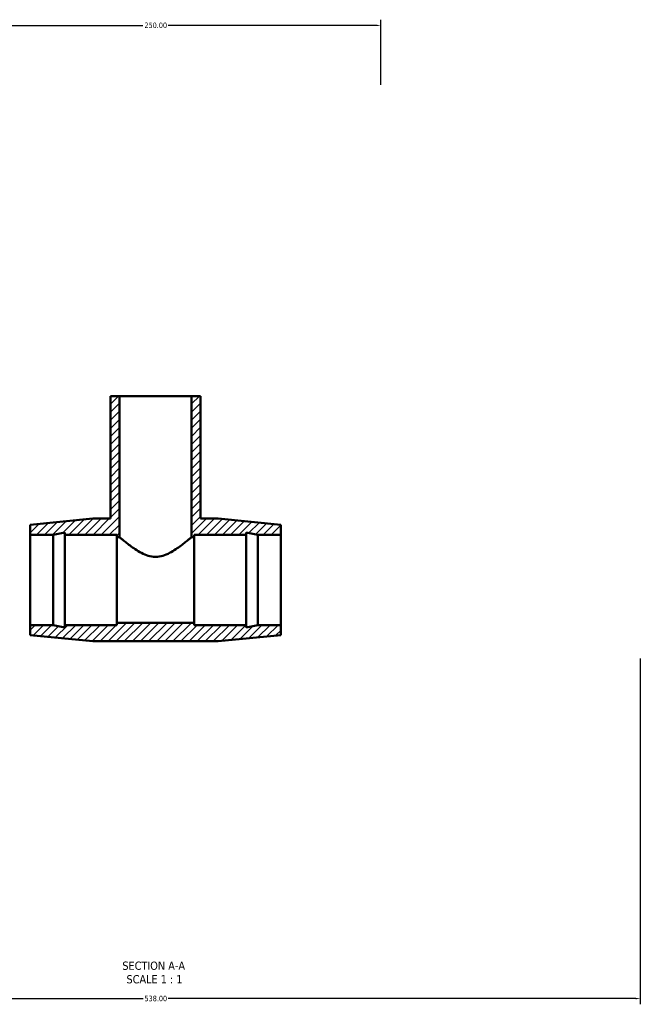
# Model space of a CAD drawing. Header units: millimetres. Extents: x -146 to 1455, y -197 to 1718.
# Tile 7 of 8: x 498 to 842, y 1172 to 1718. Entities that reach past the tile are written whole.
import ezdxf

# ---------------------------------------------------------------- set-up
doc = ezdxf.new("R2010")
doc.units = ezdxf.units.MM
for name, color, linetype, lineweight in [('Dimension (ANSI)', 7, 'Continuous', 25), ('Hatch (ANSI)', 7, 'Continuous', 18), ('Symbol (ANSI)', 7, 'Continuous', 25), ('Visible (ANSI)', 7, 'Continuous', 50)]:
    doc.layers.add(name, color=color, linetype=linetype, lineweight=lineweight)
doc.styles.add('Label Text (ANSI)', font='tahoma.ttf')
doc.styles.add('Note Text (ANSI)', font='tahoma.ttf')
doc.dimstyles.new('Default - mm (ANSI)', dxfattribs={"dimtxt": 3.048, "dimasz": 2.5, "dimexe": 3.175, "dimexo": 1.6002, "dimgap": 0.8, "dimtad": 0, "dimtoh": 1, "dimrnd": 1e-08, "dimzin": 4, "dimdsep": 46, "dimtxsty": 'Note Text (ANSI)', "dimcen": 0.09, "dimdle": 10, "dimclrd": 256, "dimclre": 256, "dimclrt": 256, "dimadec": 1, "dimazin": 1, "dimtfac": 1, "dimtofl": 0, "dimtmove": 0, "dimatfit": 3, "dimfxl": 1, "dimtolj": 1, "dimtzin": 4, "dimlwd": -1, "dimlwe": -1, "dimarcsym": 0})

# ---------------------------------------------------------------- blocks, each defined once
blk = doc.blocks.new('*D9')
at = {"layer": 'Defpoints', "color": 0, "transparency": 16777216}
for p in [(698.03, 1714.44), (448.03, 1679.92), (698.03, 1679.92)]:
    blk.add_point(p, dxfattribs=at)
at = {"layer": 'Dimension (ANSI)', "transparency": 16777216}
for p, q in [((448.03, 1681.52), (448.03, 1717.62)), ((698.03, 1681.52), (698.03, 1717.62)), ((450.53, 1714.44), (566.07, 1714.44)), ((695.53, 1714.44), (579.99, 1714.44))]:
    blk.add_line(p, q, dxfattribs=at)
for points in [[(450.53, 1714.86), (450.53, 1714.03), (448.03, 1714.44)], [(695.53, 1714.86), (695.53, 1714.03), (698.03, 1714.44)]]:
    blk.add_solid(points, dxfattribs=at)
at = {"layer": 'Dimension (ANSI)', "color": 230, "true_color": 0xff0080, "transparency": 16777216, "insert": (566.87, 1716.03), "char_height": 3.048, "attachment_point": 1, "style": 'Note Text (ANSI)'}
blk.add_mtext('\\A1;250.00', dxfattribs=at)
blk = doc.blocks.new('*D10')
at = {"layer": 'Defpoints', "color": 0, "transparency": 16777216}
for p in [(304.03, 1364.92), (842.03, 1364.92), (842.03, 1174.78)]:
    blk.add_point(p, dxfattribs=at)
at = {"layer": 'Dimension (ANSI)', "transparency": 16777216}
for p, q in [((304.03, 1363.32), (304.03, 1171.61)), ((842.03, 1363.32), (842.03, 1171.61)), ((306.53, 1174.78), (566.09, 1174.78)), ((839.53, 1174.78), (579.98, 1174.78))]:
    blk.add_line(p, q, dxfattribs=at)
for points in [[(306.53, 1175.2), (306.53, 1174.37), (304.03, 1174.78)], [(839.53, 1175.2), (839.53, 1174.37), (842.03, 1174.78)]]:
    blk.add_solid(points, dxfattribs=at)
at = {"layer": 'Dimension (ANSI)', "color": 230, "true_color": 0xff0080, "transparency": 16777216, "insert": (566.89, 1176.38), "char_height": 3.048, "attachment_point": 1, "style": 'Note Text (ANSI)'}
blk.add_mtext('\\A1;538.00', dxfattribs=at)

msp = doc.modelspace()

# ---------------------------------------------------------------- hatches: boundary and pattern name
at = {"layer": 'Hatch (ANSI)'}
h = msp.add_hatch(dxfattribs=at)
h.set_pattern_fill('ANSI31', color=256, scale=25.4, style=0)
h.set_pattern_definition([(45, (0, 0), (-2.245064, 2.245064), [])])
h.paths.add_polyline_path([(548.031, 1508.918), (548.031, 1440.918), (538.281, 1440.918), (503.531, 1437.518), (503.531, 1431.918), (516.331, 1431.918), (522.731, 1433.278), (522.731, 1431.918), (551.531, 1431.918), (551.531, 1430.668), (553.031, 1430.668), (553.031, 1508.918)])
h.paths.add_polyline_path([(598.031, 1440.918), (598.031, 1508.918), (593.031, 1508.918), (593.031, 1430.668), (594.531, 1430.668), (594.531, 1431.918), (623.331, 1431.918), (623.331, 1433.278), (629.731, 1431.918), (642.531, 1431.918), (642.531, 1437.518), (607.781, 1440.918)])
h.paths.add_polyline_path([(538.281, 1372.918), (607.781, 1372.918), (642.531, 1376.318), (642.531, 1381.918), (629.731, 1381.918), (623.331, 1380.557), (623.331, 1381.918), (594.531, 1381.918), (594.531, 1383.168), (551.531, 1383.168), (551.531, 1381.918), (522.731, 1381.918), (522.731, 1380.557), (516.331, 1381.918), (503.531, 1381.918), (503.531, 1376.318)])

# ---------------------------------------------------------------- linework, layer by layer
at = {"layer": 'Visible (ANSI)'}
for p, q in [((548.031, 1508.918), (548.031, 1440.918)), ((553.031, 1508.918), (548.031, 1508.918)), ((553.031, 1430.668), (553.031, 1508.918)), ((553.031, 1508.918), (593.031, 1508.918)), ((598.031, 1508.918), (593.031, 1508.918)), ((593.031, 1508.918), (593.031, 1430.668)), ((598.031, 1440.918), (598.031, 1508.918)), ((538.281, 1440.918), (503.531, 1437.518)), ((503.531, 1437.518), (503.531, 1431.918)), ((548.031, 1440.918), (538.281, 1440.918)), ((607.781, 1440.918), (598.031, 1440.918)), ((642.531, 1437.518), (607.781, 1440.918)), ((642.531, 1431.918), (642.531, 1437.518)), ((503.531, 1431.918), (516.331, 1431.918)), ((503.531, 1381.918), (503.531, 1431.918)), ((516.331, 1431.918), (522.731, 1433.278)), ((516.331, 1381.918), (516.331, 1431.918)), ((522.731, 1433.278), (522.731, 1431.918)), ((522.731, 1431.918), (551.531, 1431.918)), ((522.731, 1381.918), (522.731, 1431.918)), ((551.531, 1431.918), (551.531, 1430.668)), ((551.531, 1430.668), (553.031, 1430.668)), ((551.531, 1383.168), (551.531, 1430.668)), ((593.031, 1430.668), (594.531, 1430.668)), ((594.531, 1430.668), (594.531, 1431.918)), ((594.531, 1431.918), (623.331, 1431.918)), ((594.531, 1383.168), (594.531, 1430.668)), ((623.331, 1431.918), (623.331, 1433.278)), ((623.331, 1433.278), (629.731, 1431.918)), ((623.331, 1381.918), (623.331, 1431.918)), ((629.731, 1431.918), (642.531, 1431.918)), ((629.731, 1381.918), (629.731, 1431.918)), ((642.531, 1381.918), (642.531, 1431.918)), ((516.331, 1381.918), (503.531, 1381.918)), ((503.531, 1381.918), (503.531, 1376.318)), ((522.731, 1380.557), (516.331, 1381.918)), ((551.531, 1381.918), (522.731, 1381.918)), ((522.731, 1381.918), (522.731, 1380.557)), ((594.531, 1383.168), (551.531, 1383.168)), ((551.531, 1383.168), (551.531, 1381.918)), ((594.531, 1381.918), (594.531, 1383.168)), ((623.331, 1381.918), (594.531, 1381.918)), ((629.731, 1381.918), (623.331, 1380.557)), ((623.331, 1380.557), (623.331, 1381.918)), ((642.531, 1381.918), (629.731, 1381.918)), ((642.531, 1376.318), (642.531, 1381.918)), ((503.531, 1376.318), (538.281, 1372.918)), ((607.781, 1372.918), (642.531, 1376.318)), ((538.281, 1372.918), (607.781, 1372.918))]:
    msp.add_line(p, q, dxfattribs=at)
for points, knots in [([(573.031, 1419.726), (571.636, 1419.726), (570.275, 1419.96), (567.654, 1420.753), (566.393, 1421.308), (563.993, 1422.56), (562.855, 1423.257), (560.739, 1424.652), (559.763, 1425.351), (558.054, 1426.617), (557.251, 1427.237), (555.809, 1428.377), (555.168, 1428.896), (554.12, 1429.756), (553.711, 1430.097), (553.167, 1430.553), (553.031, 1430.668), (553.031, 1430.668)], [0, 0, 0, 0, 0.4184597, 0.4184597, 0.8369194, 0.8369194, 1.2553791, 1.2553791, 1.6738388, 1.6738388, 2.074026, 2.074026, 2.4742133, 2.4742133, 2.8744005, 2.8744005, 3.2745877, 3.2745877, 3.2745877, 3.2745877]), ([(593.031, 1430.668), (593.031, 1430.668), (592.896, 1430.553), (592.351, 1430.097), (591.943, 1429.756), (590.894, 1428.896), (590.254, 1428.377), (588.811, 1427.237), (588.009, 1426.617), (586.3, 1425.351), (585.323, 1424.652), (583.208, 1423.257), (582.069, 1422.56), (579.67, 1421.308), (578.408, 1420.753), (575.787, 1419.96), (574.426, 1419.726), (573.031, 1419.726)], [9.823763, 9.823763, 9.823763, 9.823763, 10.2239502, 10.2239502, 10.6241374, 10.6241374, 11.0243247, 11.0243247, 11.4245119, 11.4245119, 11.8429716, 11.8429716, 12.2614313, 12.2614313, 12.679891, 12.679891, 13.0983507, 13.0983507, 13.0983507, 13.0983507])]:
    msp.add_open_spline(points, degree=3, knots=knots, dxfattribs=at)

# ---------------------------------------------------------------- texts
at = {"layer": 'Symbol (ANSI)', "char_height": 4.572, "attachment_point": 7, "style": 'Label Text (ANSI)'}
for s, insert in [('SECTION A-A', (554.607, 1190.653)), ('SCALE 1 : 1', (556.926, 1183.14))]:
    msp.add_mtext(s, dxfattribs=dict(at, insert=insert))

# ---------------------------------------------------------------- dimensions: what is measured, and where the dimension line sits
at = {"layer": 'Dimension (ANSI)'}
for base, p1, p2, picture, middle in [((698.031, 1714.443), (448.031, 1679.918), (698.031, 1679.918), '*D9', (573.031, 1714.443)), ((842.031, 1174.785), (304.031, 1364.918), (842.031, 1364.918), '*D10', (573.031, 1174.785))]:
    dim = msp.add_linear_dim(base=base, p1=p1, p2=p2, angle=180, dimstyle='Default - mm (ANSI)', override={"dimtoh": 0, "dimdec": 2, "dimtp": 0, "dimtm": 0, "dimtdec": 2, "dimatfit": 1}, dxfattribs=at)
    dim.commit()
    dim.dimension.update_dxf_attribs({"geometry": picture, "text_midpoint": middle, "dimtype": 160})

doc.saveas('drawing.dxf')
